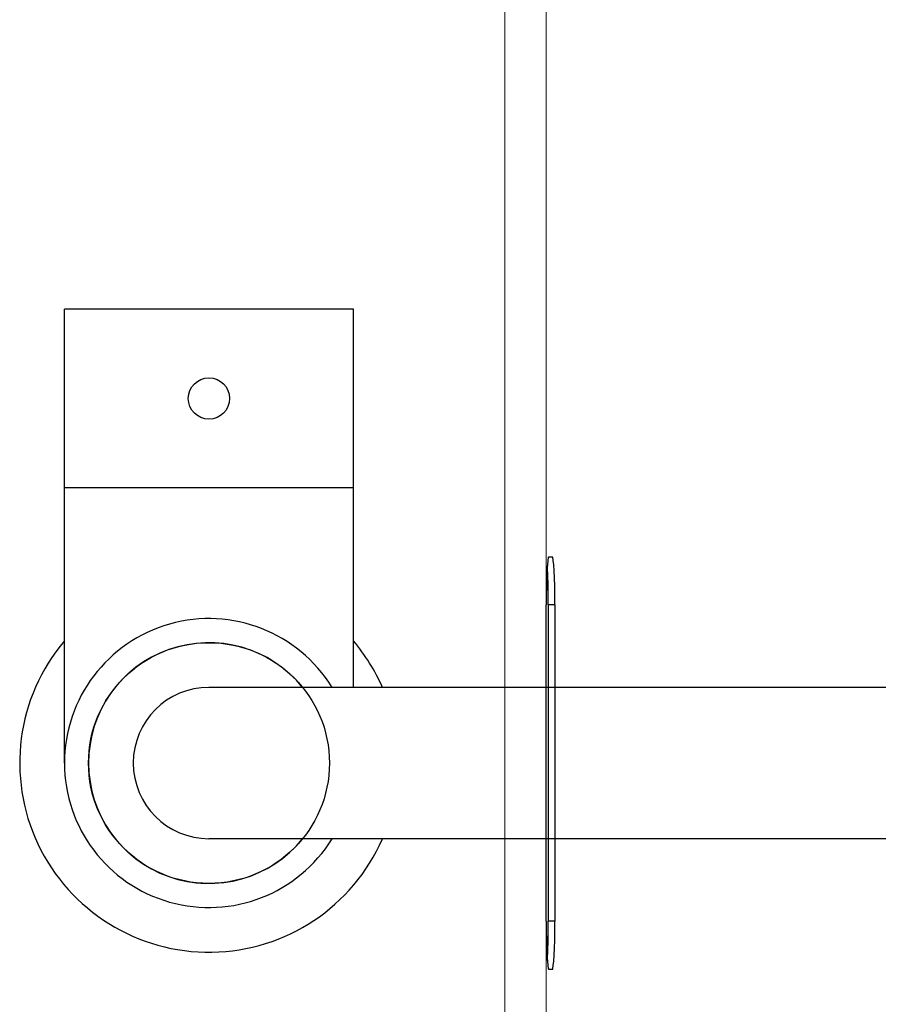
# Model space of a CAD drawing. Header units: millimetres. Extents: x -114 to 74467, y -1893 to 23658.
# Tile 7 of 52: x 12770 to 12895, y 17796 to 17939. Entities that reach past the tile are written whole.
import ezdxf

# ---------------------------------------------------------------- set-up
doc = ezdxf.new("R2010")
doc.units = ezdxf.units.MM
doc.header["$LTSCALE"] = 100
doc.layers.add('AL74----_KEUKEN', color=7, linetype='Continuous')

# ---------------------------------------------------------------- blocks, each defined once
blk = doc.blocks.new('Keukenblok koningspunt SvdT')
at = {"layer": 'AL74----_KEUKEN', "linetype": 'Continuous', "lineweight": 18}
for p, q in [((-492, 1248), (-492, 1728)), ((-486, 1249), (-486, 1727))]:
    blk.add_line(p, q, dxfattribs=at)
at = {"layer": 'AL74----_KEUKEN'}
for p, q in [((-514, 1554), (-556, 1554)), ((-556, 1488), (-556, 1554)), ((-514, 1499), (-514, 1554)), ((-514, 1528), (-556, 1528)), ((-485.63, 1518), (-485.11, 1518)), ((-486, 1465), (-486, 1511)), ((-484.74, 1511), (-485.69, 1511)), ((-485.69, 1465), (-485.69, 1511)), ((-484.74, 1511), (-484.74, 1465)), ((-324, 1499), (-535, 1499)), ((-324, 1477), (-535, 1477)), ((-484.74, 1465), (-485.69, 1465)), ((-485.11, 1458), (-485.63, 1458))]:
    blk.add_line(p, q, dxfattribs=at)
for centre, radius in [((-535, 1541), 3), ((-535, 1488), 17.5)]:
    blk.add_circle(centre, radius, dxfattribs=at)
for radius, start, end in [(21, 31.5881, 328.4119), (27.5, 139.7858, 336.4218), (17.5, 38.9448, 321.0552), (27.5, 23.5782, 40.2142), (11, 90, 270)]:
    blk.add_arc((-535, 1488), radius, start, end, dxfattribs=at)
for centre, major_axis, start_param, end_param in [((-485.63, 1511), (0, 7), 0, 1.570796), ((-485.11, 1511), (0, 7), 4.712389, 6.283185), ((-486.06, 1511), (0, -7), 1.570796, 2.520059), ((-485.63, 1465), (0, -7), 4.712389, 6.283185), ((-486.06, 1465), (0, 7), 3.763126, 4.712389), ((-485.11, 1465), (0, -7), 0, 1.570796)]:
    blk.add_ellipse(centre, major_axis=major_axis, ratio=0.052408, start_param=start_param, end_param=end_param, dxfattribs=at)

msp = doc.modelspace()

# ---------------------------------------------------------------- block references
at = {"layer": 'AL74----_KEUKEN'}
msp.add_blockref('Keukenblok koningspunt SvdT', (13332.83, 16343.33), dxfattribs=at)
msp.add_blockref('Keukenblok koningspunt SvdT', (13332.83, 16343.33), dxfattribs=at)

doc.saveas('drawing.dxf')
